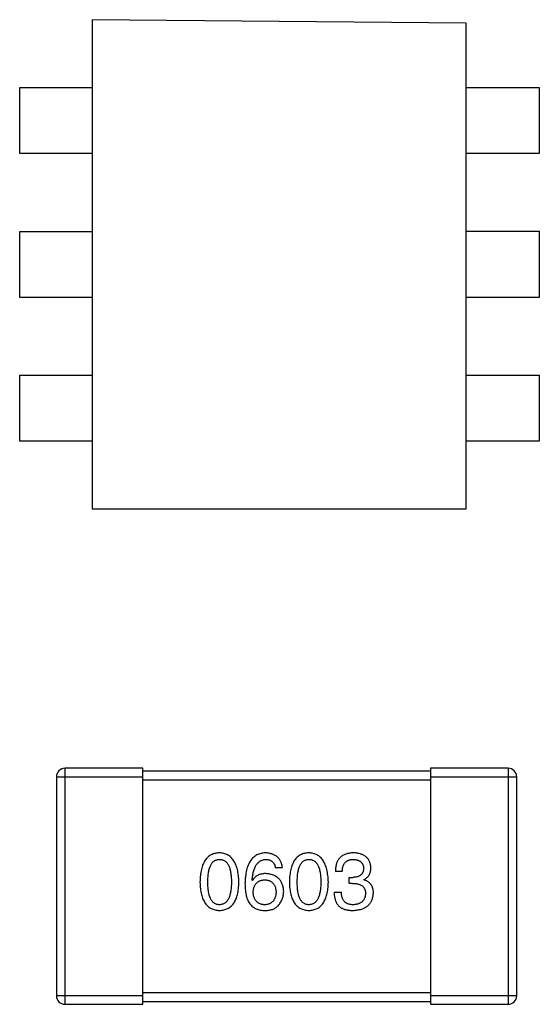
# Model space of a CAD drawing. Header units: millimetres. Extents: x 170 to 326, y 157 to 284.
# Tile 108 of 117: x 294.96 to 296.76, y 253.36 to 256.78. Entities that reach past the tile are written whole.
import ezdxf

# ---------------------------------------------------------------- set-up
doc = ezdxf.new("R2010")
doc.units = ezdxf.units.MM
doc.header["$LTSCALE"] = 30.734
doc.layers.get('0').update_dxf_attribs({"linetype": 'CONTINUOUS'})

msp = doc.modelspace()

# ---------------------------------------------------------------- linework, layer by layer
at = {"linetype": 'Continuous'}
for p, q in [((296.5076, 256.7639), (295.2076, 256.7763)), ((295.2076, 256.7763), (295.2076, 255.0763)), ((296.5076, 255.0763), (296.5076, 256.7639)), ((294.9555, 256.5409), (295.2076, 256.5409)), ((294.9555, 256.3115), (294.9555, 256.5409)), ((296.5076, 256.5409), (296.7619, 256.5409)), ((296.7619, 256.5409), (296.7619, 256.3115)), ((295.2076, 256.3115), (294.9555, 256.3115)), ((296.7619, 256.3115), (296.5076, 256.3115)), ((294.9555, 256.0409), (295.2076, 256.0409)), ((294.9555, 255.8115), (294.9555, 256.0409)), ((296.5076, 256.041), (296.7619, 256.041)), ((296.7619, 256.041), (296.7619, 255.8116)), ((295.2076, 255.8115), (294.9555, 255.8115)), ((296.7619, 255.8116), (296.5076, 255.8116)), ((294.9555, 255.5409), (295.2076, 255.5409)), ((294.9555, 255.3115), (294.9555, 255.5409)), ((296.5076, 255.541), (296.7619, 255.541)), ((296.7619, 255.541), (296.7619, 255.3116)), ((295.2076, 255.3115), (294.9555, 255.3115)), ((296.7619, 255.3116), (296.5076, 255.3116)), ((295.2076, 255.0763), (296.5076, 255.0763)), ((295.3832, 254.1752), (295.1132, 254.1752)), ((295.1132, 253.3552), (295.1132, 254.1752)), ((295.3832, 253.3552), (295.3832, 254.1752)), ((296.3832, 254.1652), (295.3832, 254.1652)), ((296.6532, 254.1752), (296.3832, 254.1752)), ((296.3832, 254.1752), (296.3832, 253.3552)), ((296.6532, 254.1752), (296.6532, 253.3552)), ((295.0832, 254.1452), (295.3832, 254.1452)), ((295.0832, 254.1452), (295.0832, 253.3852)), ((295.3832, 254.1352), (296.3832, 254.1352)), ((296.3832, 254.1452), (296.6832, 254.1452)), ((296.6832, 253.3852), (296.6832, 254.1452)), ((295.8688, 253.829), (295.8448, 253.829)), ((296.0769, 253.817), (296.0529, 253.817)), ((295.765, 253.7853), (295.7639, 253.7864)), ((296.101, 253.7962), (296.1141, 253.7962)), ((296.101, 253.7755), (296.101, 253.7962)), ((296.113, 253.7755), (296.101, 253.7755)), ((296.1523, 253.7886), (296.1523, 253.7875)), ((296.0485, 253.7449), (296.0737, 253.7449)), ((295.3832, 253.3852), (295.0832, 253.3852)), ((296.3832, 253.3952), (295.3832, 253.3952)), ((295.3832, 253.3652), (296.3832, 253.3652)), ((296.6832, 253.3852), (296.3832, 253.3852)), ((295.1132, 253.3552), (295.3832, 253.3552)), ((296.3832, 253.3552), (296.6532, 253.3552))]:
    msp.add_line(p, q, dxfattribs=at)
for centre, start, end in [((295.1132, 254.1452), 90, 180), ((296.6532, 254.1452), 0, 90), ((295.1132, 253.3852), 180, 270), ((296.6532, 253.3852), 270, 0)]:
    msp.add_arc(centre, 0.03, start, end, dxfattribs=at)
for points, knots in [([(295.65, 253.8815), (295.6473, 253.8814), (295.6421, 253.8811), (295.6346, 253.8798), (295.6276, 253.8777), (295.6211, 253.8749), (295.6151, 253.8712), (295.6096, 253.8667), (295.6045, 253.8615), (295.6001, 253.8555), (295.5961, 253.8487), (295.5926, 253.8411), (295.5896, 253.8328), (295.5871, 253.8237), (295.5851, 253.8138), (295.5836, 253.8032), (295.5826, 253.7918), (295.5824, 253.7839), (295.5822, 253.7798)], [0, 0, 0, 0, 0.057911, 0.113262, 0.165956, 0.217443, 0.268511, 0.319665, 0.372, 0.426129, 0.483365, 0.543779, 0.607756, 0.676562, 0.749704, 0.827713, 0.911177, 1, 1, 1, 1]), ([(295.7177, 253.7798), (295.7176, 253.7839), (295.7172, 253.7917), (295.7161, 253.803), (295.7145, 253.8135), (295.7124, 253.8233), (295.7099, 253.8324), (295.7069, 253.8407), (295.7034, 253.8482), (295.6993, 253.855), (295.6948, 253.861), (295.6899, 253.8663), (295.6844, 253.8707), (295.6784, 253.8745), (295.672, 253.8774), (295.6651, 253.8796), (295.6577, 253.881), (295.6526, 253.8813), (295.65, 253.8815)], [0, 0, 0, 0, 0.088475, 0.171606, 0.249595, 0.322626, 0.391327, 0.455765, 0.516374, 0.573675, 0.628522, 0.681161, 0.732559, 0.783563, 0.83504, 0.887639, 0.942585, 1, 1, 1, 1]), ([(295.8109, 253.8815), (295.808, 253.8813), (295.8025, 253.881), (295.7945, 253.8795), (295.7871, 253.8772), (295.7801, 253.8742), (295.7737, 253.8703), (295.7678, 253.8656), (295.7624, 253.8602), (295.7577, 253.8539), (295.7534, 253.8468), (295.7497, 253.8389), (295.7465, 253.8303), (295.7439, 253.8209), (295.7418, 253.8106), (295.7403, 253.7996), (295.7391, 253.7878), (295.7389, 253.7797), (295.7387, 253.7755)], [0, 0, 0, 0, 0.058957, 0.115262, 0.16907, 0.221312, 0.273147, 0.324961, 0.377649, 0.432026, 0.488925, 0.549039, 0.612912, 0.680653, 0.753056, 0.830314, 0.912483, 1, 1, 1, 1]), ([(295.8688, 253.829), (295.8685, 253.831), (295.8681, 253.8349), (295.8668, 253.8405), (295.8652, 253.8458), (295.8632, 253.8507), (295.8609, 253.8553), (295.8582, 253.8595), (295.8551, 253.8633), (295.8517, 253.8668), (295.8478, 253.8699), (295.8436, 253.8727), (295.8391, 253.8751), (295.8341, 253.8771), (295.8288, 253.8787), (295.8232, 253.88), (295.8171, 253.881), (295.813, 253.8813), (295.8109, 253.8815)], [0, 0, 0, 0, 0.06947, 0.136096, 0.199592, 0.260665, 0.319672, 0.377156, 0.433415, 0.489984, 0.546535, 0.604276, 0.663499, 0.725182, 0.788953, 0.855683, 0.926216, 1, 1, 1, 1]), ([(295.9608, 253.8815), (295.9582, 253.8814), (295.953, 253.8811), (295.9455, 253.8798), (295.9385, 253.8777), (295.932, 253.8749), (295.9259, 253.8712), (295.9204, 253.8667), (295.9154, 253.8615), (295.9109, 253.8555), (295.9069, 253.8487), (295.9035, 253.8411), (295.9005, 253.8328), (295.898, 253.8237), (295.896, 253.8138), (295.8945, 253.8032), (295.8935, 253.7918), (295.8932, 253.7839), (295.8931, 253.7798)], [0, 0, 0, 0, 0.057911, 0.113262, 0.165956, 0.217443, 0.268511, 0.319665, 0.372, 0.426129, 0.483365, 0.543779, 0.607756, 0.676562, 0.749704, 0.827713, 0.911177, 1, 1, 1, 1]), ([(296.0286, 253.7798), (296.0284, 253.7839), (296.0281, 253.7917), (296.0269, 253.803), (296.0253, 253.8135), (296.0233, 253.8233), (296.0208, 253.8324), (296.0177, 253.8407), (296.0142, 253.8482), (296.0102, 253.855), (296.0057, 253.861), (296.0007, 253.8663), (295.9953, 253.8707), (295.9893, 253.8745), (295.9829, 253.8774), (295.976, 253.8796), (295.9686, 253.881), (295.9635, 253.8813), (295.9608, 253.8815)], [0, 0, 0, 0, 0.088475, 0.171606, 0.249595, 0.322626, 0.391327, 0.455765, 0.516374, 0.573675, 0.628522, 0.681161, 0.732559, 0.783563, 0.83504, 0.887639, 0.942585, 1, 1, 1, 1]), ([(296.1163, 253.8815), (296.1138, 253.8814), (296.1089, 253.8813), (296.1018, 253.8803), (296.0951, 253.879), (296.089, 253.8771), (296.0833, 253.8749), (296.0782, 253.872), (296.0734, 253.8687), (296.0692, 253.8649), (296.0654, 253.8606), (296.0622, 253.8558), (296.0595, 253.8505), (296.0571, 253.8447), (296.0553, 253.8385), (296.054, 253.8318), (296.0531, 253.8245), (296.053, 253.8196), (296.0529, 253.817)], [0, 0, 0, 0, 0.073232, 0.142595, 0.207997, 0.270074, 0.329156, 0.386529, 0.441846, 0.496976, 0.551877, 0.607941, 0.665637, 0.725446, 0.788542, 0.855101, 0.925196, 1, 1, 1, 1]), ([(296.1764, 253.8301), (296.1762, 253.8321), (296.1759, 253.836), (296.1748, 253.8416), (296.1734, 253.8469), (296.1715, 253.8518), (296.1692, 253.8563), (296.1665, 253.8604), (296.1633, 253.8642), (296.1597, 253.8676), (296.1558, 253.8707), (296.1513, 253.8733), (296.1465, 253.8757), (296.1413, 253.8775), (296.1356, 253.8791), (296.1295, 253.8803), (296.123, 253.8811), (296.1186, 253.8814), (296.1163, 253.8815)], [0, 0, 0, 0, 0.067521, 0.132139, 0.193339, 0.252064, 0.309083, 0.364848, 0.420021, 0.475612, 0.532002, 0.589602, 0.649896, 0.712634, 0.778603, 0.848416, 0.922155, 1, 1, 1, 1]), ([(295.6095, 253.7798), (295.6096, 253.783), (295.6096, 253.7892), (295.6101, 253.7981), (295.6109, 253.8064), (295.6119, 253.8141), (295.6134, 253.8212), (295.6151, 253.8277), (295.6171, 253.8335), (295.6195, 253.8388), (295.6222, 253.8434), (295.6252, 253.8475), (295.6285, 253.8509), (295.6322, 253.8537), (295.6362, 253.8559), (295.6405, 253.8574), (295.6451, 253.8583), (295.6483, 253.8585), (295.65, 253.8585)], [0, 0, 0, 0, 0.096452, 0.187278, 0.271765, 0.350519, 0.423437, 0.491321, 0.554011, 0.612224, 0.666281, 0.717003, 0.764884, 0.811423, 0.856783, 0.902993, 0.950236, 1, 1, 1, 1]), ([(295.65, 253.8585), (295.6517, 253.8585), (295.6549, 253.8583), (295.6597, 253.8574), (295.6641, 253.8559), (295.6682, 253.8537), (295.672, 253.8509), (295.6754, 253.8475), (295.6785, 253.8434), (295.6813, 253.8388), (295.6837, 253.8335), (295.6858, 253.8277), (295.6876, 253.8212), (295.689, 253.8141), (295.6901, 253.8064), (295.6909, 253.7981), (295.6914, 253.7892), (295.6915, 253.783), (295.6915, 253.7798)], [0, 0, 0, 0, 0.050604, 0.098688, 0.145699, 0.191791, 0.238625, 0.286717, 0.337546, 0.391814, 0.449755, 0.512106, 0.579685, 0.652048, 0.730262, 0.814146, 0.904281, 1, 1, 1, 1]), ([(295.7639, 253.7864), (295.7641, 253.7892), (295.7645, 253.7947), (295.7655, 253.8027), (295.7668, 253.8101), (295.7683, 253.817), (295.7702, 253.8234), (295.7724, 253.8293), (295.7749, 253.8346), (295.7777, 253.8394), (295.7808, 253.8436), (295.7842, 253.8474), (295.7879, 253.8506), (295.7919, 253.8533), (295.7962, 253.8555), (295.8008, 253.857), (295.8057, 253.8582), (295.8091, 253.8584), (295.8109, 253.8585)], [0, 0, 0, 0, 0.089218, 0.173709, 0.252753, 0.326963, 0.397099, 0.462534, 0.524018, 0.582178, 0.637235, 0.689955, 0.741228, 0.791618, 0.841661, 0.892925, 0.945259, 1, 1, 1, 1]), ([(295.8109, 253.8585), (295.8131, 253.8585), (295.8175, 253.8583), (295.8236, 253.8569), (295.829, 253.8546), (295.8337, 253.8513), (295.8376, 253.847), (295.8408, 253.8419), (295.8433, 253.8358), (295.8442, 253.8314), (295.8448, 253.829)], [0, 0, 0, 0, 0.136586, 0.261496, 0.378089, 0.490612, 0.605522, 0.725767, 0.8561, 1, 1, 1, 1]), ([(295.9204, 253.7798), (295.9204, 253.783), (295.9205, 253.7892), (295.921, 253.7981), (295.9217, 253.8064), (295.9228, 253.8141), (295.9243, 253.8212), (295.9259, 253.8277), (295.928, 253.8335), (295.9304, 253.8388), (295.9331, 253.8434), (295.936, 253.8475), (295.9394, 253.8509), (295.9431, 253.8537), (295.9471, 253.8559), (295.9514, 253.8574), (295.956, 253.8583), (295.9592, 253.8585), (295.9608, 253.8585)], [0, 0, 0, 0, 0.096452, 0.187278, 0.271765, 0.350519, 0.423437, 0.491321, 0.554011, 0.612224, 0.666281, 0.717003, 0.764884, 0.811423, 0.856783, 0.902993, 0.950236, 1, 1, 1, 1]), ([(295.9608, 253.8585), (295.9625, 253.8585), (295.9658, 253.8583), (295.9706, 253.8574), (295.975, 253.8559), (295.9791, 253.8537), (295.9828, 253.8509), (295.9863, 253.8475), (295.9894, 253.8434), (295.9922, 253.8388), (295.9946, 253.8335), (295.9967, 253.8277), (295.9984, 253.8212), (295.9999, 253.8141), (296.001, 253.8064), (296.0018, 253.7981), (296.0023, 253.7892), (296.0023, 253.783), (296.0024, 253.7798)], [0, 0, 0, 0, 0.050604, 0.098688, 0.145699, 0.191791, 0.238625, 0.286717, 0.337546, 0.391814, 0.449755, 0.512106, 0.579685, 0.652048, 0.730262, 0.814146, 0.904281, 1, 1, 1, 1]), ([(296.0769, 253.817), (296.077, 253.8187), (296.0771, 253.8219), (296.0777, 253.8266), (296.0785, 253.8311), (296.0796, 253.8351), (296.0811, 253.8389), (296.0828, 253.8423), (296.0847, 253.8454), (296.087, 253.8482), (296.0895, 253.8507), (296.0924, 253.8528), (296.0955, 253.8546), (296.0989, 253.856), (296.1026, 253.8572), (296.1065, 253.858), (296.1108, 253.8584), (296.1137, 253.8585), (296.1152, 253.8585)], [0, 0, 0, 0, 0.078134, 0.15164, 0.221358, 0.286689, 0.348614, 0.407697, 0.464247, 0.520153, 0.574432, 0.629291, 0.684538, 0.742032, 0.801329, 0.863637, 0.930123, 1, 1, 1, 1]), ([(296.1152, 253.8585), (296.1166, 253.8585), (296.1192, 253.8584), (296.1231, 253.8579), (296.1267, 253.8572), (296.1301, 253.8563), (296.1333, 253.8552), (296.1361, 253.8538), (296.1388, 253.8522), (296.1412, 253.8504), (296.1433, 253.8484), (296.1452, 253.8461), (296.1469, 253.8436), (296.1482, 253.8409), (296.1494, 253.838), (296.1503, 253.8348), (296.1509, 253.8314), (296.1511, 253.8291), (296.1512, 253.8279)], [0, 0, 0, 0, 0.078051, 0.151197, 0.220412, 0.286742, 0.34933, 0.409464, 0.467368, 0.52298, 0.578639, 0.633998, 0.690142, 0.746855, 0.805868, 0.867776, 0.932345, 1, 1, 1, 1]), ([(296.1512, 253.8279), (296.1512, 253.8267), (296.151, 253.8243), (296.1505, 253.8208), (296.1497, 253.8175), (296.1486, 253.8145), (296.1472, 253.8117), (296.1455, 253.8091), (296.1436, 253.8068), (296.1414, 253.8046), (296.139, 253.8028), (296.1362, 253.8011), (296.1332, 253.7997), (296.1299, 253.7986), (296.1263, 253.7976), (296.1225, 253.7969), (296.1184, 253.7964), (296.1155, 253.7963), (296.1141, 253.7962)], [0, 0, 0, 0, 0.067741, 0.131599, 0.192143, 0.249977, 0.306453, 0.361639, 0.416449, 0.471489, 0.527582, 0.584873, 0.644974, 0.70814, 0.77492, 0.845909, 0.920585, 1, 1, 1, 1]), ([(296.1523, 253.7886), (296.1543, 253.7895), (296.158, 253.7914), (296.1629, 253.7951), (296.1671, 253.7995), (296.1706, 253.8044), (296.1732, 253.81), (296.1751, 253.8161), (296.1762, 253.8229), (296.1763, 253.8277), (296.1764, 253.8301)], [0, 0, 0, 0, 0.125227, 0.244792, 0.361427, 0.478215, 0.59667, 0.722058, 0.856314, 1, 1, 1, 1]), ([(295.5822, 253.7798), (295.5824, 253.7759), (295.5826, 253.7683), (295.5836, 253.7572), (295.5851, 253.7469), (295.5871, 253.7374), (295.5896, 253.7286), (295.5926, 253.7205), (295.5961, 253.7132), (295.6001, 253.7067), (295.6045, 253.7008), (295.6096, 253.6957), (295.6151, 253.6914), (295.6211, 253.6879), (295.6276, 253.6851), (295.6346, 253.6831), (295.6421, 253.6818), (295.6473, 253.6816), (295.65, 253.6815)], [0, 0, 0, 0, 0.087693, 0.170223, 0.247496, 0.319826, 0.387768, 0.451403, 0.511459, 0.568358, 0.622671, 0.675251, 0.726739, 0.778422, 0.830759, 0.884394, 0.940865, 1, 1, 1, 1]), ([(295.65, 253.7012), (295.6483, 253.7012), (295.6451, 253.7014), (295.6405, 253.7023), (295.6362, 253.7038), (295.6322, 253.706), (295.6285, 253.7088), (295.6252, 253.7122), (295.6222, 253.7163), (295.6195, 253.7209), (295.6171, 253.7262), (295.6151, 253.732), (295.6134, 253.7385), (295.6119, 253.7456), (295.6109, 253.7533), (295.6101, 253.7616), (295.6096, 253.7705), (295.6096, 253.7767), (295.6095, 253.7798)], [0, 0, 0, 0, 0.049766, 0.097012, 0.143225, 0.188786, 0.235079, 0.282962, 0.333687, 0.387747, 0.445963, 0.508657, 0.576545, 0.649868, 0.72822, 0.812712, 0.903543, 1, 1, 1, 1]), ([(295.65, 253.6815), (295.6526, 253.6816), (295.6578, 253.6818), (295.6653, 253.6831), (295.6723, 253.6851), (295.6788, 253.6879), (295.6849, 253.6914), (295.6904, 253.6957), (295.6954, 253.7008), (295.6999, 253.7066), (295.7039, 253.7132), (295.7073, 253.7205), (295.7103, 253.7286), (295.7128, 253.7374), (295.7149, 253.7469), (295.7163, 253.7572), (295.7173, 253.7683), (295.7176, 253.7759), (295.7177, 253.7798)], [0, 0, 0, 0, 0.059134, 0.115603, 0.169236, 0.221572, 0.273254, 0.32474, 0.377319, 0.431815, 0.488555, 0.548609, 0.612242, 0.680182, 0.75251, 0.829782, 0.91231, 1, 1, 1, 1]), ([(295.6915, 253.7798), (295.6915, 253.7767), (295.6914, 253.7706), (295.6909, 253.7618), (295.6901, 253.7536), (295.689, 253.746), (295.6876, 253.739), (295.6858, 253.7325), (295.6837, 253.7267), (295.6813, 253.7214), (295.6785, 253.7168), (295.6754, 253.7127), (295.672, 253.7092), (295.6682, 253.7064), (295.6641, 253.7042), (295.6597, 253.7025), (295.6549, 253.7015), (295.6517, 253.7013), (295.65, 253.7012)], [0, 0, 0, 0, 0.094834, 0.184067, 0.267029, 0.344713, 0.417334, 0.484367, 0.546941, 0.604717, 0.65953, 0.710539, 0.759381, 0.806382, 0.853027, 0.900623, 0.949121, 1, 1, 1, 1]), ([(295.7387, 253.7755), (295.7388, 253.7719), (295.7388, 253.765), (295.7396, 253.755), (295.7406, 253.7456), (295.7422, 253.7368), (295.7441, 253.7286), (295.7466, 253.7211), (295.7495, 253.7141), (295.7518, 253.7098), (295.7529, 253.7077)], [0, 0, 0, 0, 0.151498, 0.29521, 0.430242, 0.557137, 0.677306, 0.790845, 0.898111, 1, 1, 1, 1]), ([(295.8109, 253.8094), (295.8082, 253.8093), (295.8031, 253.8092), (295.7958, 253.808), (295.7891, 253.8061), (295.783, 253.8035), (295.7775, 253.8001), (295.7726, 253.7959), (295.7684, 253.791), (295.7661, 253.7872), (295.765, 253.7853)], [0, 0, 0, 0, 0.144617, 0.279572, 0.40596, 0.526097, 0.64389, 0.760003, 0.877724, 1, 1, 1, 1]), ([(295.7672, 253.7449), (295.7673, 253.7465), (295.7675, 253.7498), (295.7682, 253.7546), (295.7692, 253.759), (295.7704, 253.7631), (295.772, 253.7669), (295.7738, 253.7703), (295.7759, 253.7735), (295.7783, 253.7763), (295.781, 253.7789), (295.784, 253.781), (295.7872, 253.783), (295.7907, 253.7845), (295.7946, 253.7858), (295.7987, 253.7867), (295.803, 253.7873), (295.806, 253.7874), (295.8076, 253.7875)], [0, 0, 0, 0, 0.076072, 0.148369, 0.216753, 0.281358, 0.342792, 0.401604, 0.458929, 0.514444, 0.569818, 0.625343, 0.681554, 0.739608, 0.800134, 0.863477, 0.929547, 1, 1, 1, 1]), ([(295.8076, 253.7875), (295.8091, 253.7874), (295.812, 253.7873), (295.8163, 253.7867), (295.8203, 253.7858), (295.824, 253.7846), (295.8274, 253.783), (295.8306, 253.7812), (295.8334, 253.7791), (295.8361, 253.7766), (295.8384, 253.7738), (295.8405, 253.7708), (295.8422, 253.7674), (295.8438, 253.7637), (295.8449, 253.7597), (295.8459, 253.7554), (295.8466, 253.7508), (295.8468, 253.7476), (295.8469, 253.746)], [0, 0, 0, 0, 0.069884, 0.136529, 0.199638, 0.259844, 0.317774, 0.374356, 0.430026, 0.485148, 0.5409, 0.597889, 0.657472, 0.718614, 0.783613, 0.85129, 0.923712, 1, 1, 1, 1]), ([(295.8732, 253.7471), (295.873, 253.7494), (295.8728, 253.754), (295.8718, 253.7606), (295.8704, 253.7668), (295.8686, 253.7726), (295.8663, 253.778), (295.8635, 253.783), (295.8603, 253.7876), (295.8566, 253.7917), (295.8524, 253.7953), (295.8478, 253.7987), (295.8428, 253.8015), (295.8373, 253.8039), (295.8313, 253.806), (295.8249, 253.8075), (295.818, 253.8087), (295.8133, 253.8091), (295.8109, 253.8094)], [0, 0, 0, 0, 0.071527, 0.139094, 0.20346, 0.264939, 0.323904, 0.381383, 0.437591, 0.493343, 0.549401, 0.606085, 0.664838, 0.725424, 0.788712, 0.855452, 0.925772, 1, 1, 1, 1]), ([(295.8931, 253.7798), (295.8932, 253.7759), (295.8935, 253.7683), (295.8945, 253.7572), (295.896, 253.7469), (295.898, 253.7374), (295.9005, 253.7286), (295.9035, 253.7205), (295.9069, 253.7132), (295.911, 253.7067), (295.9154, 253.7008), (295.9204, 253.6957), (295.926, 253.6914), (295.932, 253.6879), (295.9385, 253.6851), (295.9455, 253.6831), (295.953, 253.6818), (295.9582, 253.6816), (295.9608, 253.6815)], [0, 0, 0, 0, 0.087693, 0.170223, 0.247496, 0.319826, 0.387768, 0.451403, 0.511459, 0.568358, 0.622671, 0.675251, 0.726739, 0.778422, 0.830759, 0.884394, 0.940865, 1, 1, 1, 1]), ([(295.9608, 253.7012), (295.9592, 253.7012), (295.956, 253.7014), (295.9514, 253.7023), (295.947, 253.7038), (295.9431, 253.706), (295.9394, 253.7088), (295.936, 253.7122), (295.9331, 253.7163), (295.9304, 253.7209), (295.928, 253.7262), (295.9259, 253.732), (295.9243, 253.7385), (295.9228, 253.7456), (295.9217, 253.7533), (295.921, 253.7616), (295.9205, 253.7705), (295.9204, 253.7767), (295.9204, 253.7798)], [0, 0, 0, 0, 0.049766, 0.097012, 0.143225, 0.188786, 0.235079, 0.282962, 0.333687, 0.387747, 0.445963, 0.508657, 0.576545, 0.649868, 0.72822, 0.812712, 0.903543, 1, 1, 1, 1]), ([(295.9608, 253.6815), (295.9635, 253.6816), (295.9687, 253.6818), (295.9762, 253.6831), (295.9832, 253.6851), (295.9897, 253.6879), (295.9957, 253.6914), (296.0013, 253.6957), (296.0063, 253.7008), (296.0108, 253.7066), (296.0147, 253.7132), (296.0182, 253.7205), (296.0212, 253.7286), (296.0237, 253.7374), (296.0257, 253.7469), (296.0272, 253.7572), (296.0282, 253.7683), (296.0285, 253.7759), (296.0286, 253.7798)], [0, 0, 0, 0, 0.059134, 0.115603, 0.169236, 0.221572, 0.273254, 0.32474, 0.377319, 0.431815, 0.488555, 0.548609, 0.612242, 0.680182, 0.75251, 0.829782, 0.91231, 1, 1, 1, 1]), ([(296.0024, 253.7798), (296.0023, 253.7767), (296.0023, 253.7706), (296.0018, 253.7618), (296.001, 253.7536), (295.9999, 253.746), (295.9984, 253.739), (295.9967, 253.7325), (295.9946, 253.7267), (295.9921, 253.7214), (295.9894, 253.7168), (295.9863, 253.7127), (295.9829, 253.7092), (295.9791, 253.7064), (295.975, 253.7042), (295.9706, 253.7025), (295.9658, 253.7015), (295.9625, 253.7013), (295.9608, 253.7012)], [0, 0, 0, 0, 0.094834, 0.184067, 0.267029, 0.344713, 0.417334, 0.484367, 0.546941, 0.604717, 0.65953, 0.710539, 0.759381, 0.806382, 0.853027, 0.900623, 0.949121, 1, 1, 1, 1]), ([(296.113, 253.7755), (296.1148, 253.7755), (296.1183, 253.7754), (296.1234, 253.7749), (296.1281, 253.7743), (296.1325, 253.7733), (296.1366, 253.772), (296.1403, 253.7705), (296.1436, 253.7686), (296.1466, 253.7665), (296.1493, 253.7641), (296.1516, 253.7614), (296.1535, 253.7585), (296.1551, 253.7552), (296.1563, 253.7516), (296.1572, 253.7478), (296.1577, 253.7437), (296.1578, 253.7409), (296.1578, 253.7394)], [0, 0, 0, 0, 0.082495, 0.159728, 0.232496, 0.300725, 0.365163, 0.425859, 0.483728, 0.538892, 0.592921, 0.646195, 0.699968, 0.754746, 0.811387, 0.870806, 0.933482, 1, 1, 1, 1]), ([(296.1851, 253.7427), (296.1851, 253.7441), (296.1851, 253.7469), (296.1846, 253.751), (296.1841, 253.7549), (296.1831, 253.7586), (296.182, 253.7621), (296.1806, 253.7654), (296.1789, 253.7685), (296.177, 253.7714), (296.1748, 253.7741), (296.1724, 253.7766), (296.1696, 253.7789), (296.1667, 253.7811), (296.1634, 253.783), (296.16, 253.7847), (296.1563, 253.7862), (296.1537, 253.7871), (296.1523, 253.7875)], [0, 0, 0, 0, 0.071215, 0.138707, 0.20396, 0.266995, 0.327734, 0.387609, 0.445602, 0.503345, 0.561136, 0.618597, 0.677672, 0.738255, 0.799989, 0.863961, 0.930555, 1, 1, 1, 1]), ([(295.8087, 253.7012), (295.8071, 253.7012), (295.804, 253.7013), (295.7995, 253.702), (295.7953, 253.7029), (295.7914, 253.7042), (295.7877, 253.7058), (295.7844, 253.7078), (295.7813, 253.71), (295.7786, 253.7126), (295.7761, 253.7155), (295.774, 253.7188), (295.772, 253.7223), (295.7705, 253.7262), (295.7692, 253.7304), (295.7682, 253.7349), (295.7675, 253.7398), (295.7673, 253.7431), (295.7672, 253.7449)], [0, 0, 0, 0, 0.070403, 0.137196, 0.200053, 0.260887, 0.31876, 0.37535, 0.430743, 0.485927, 0.541678, 0.598832, 0.657726, 0.719441, 0.783504, 0.851852, 0.923533, 1, 1, 1, 1]), ([(295.8469, 253.746), (295.8468, 253.7442), (295.8466, 253.7409), (295.8459, 253.736), (295.845, 253.7315), (295.8438, 253.7272), (295.8424, 253.7233), (295.8406, 253.7197), (295.8386, 253.7164), (295.8363, 253.7134), (295.8338, 253.7108), (295.831, 253.7084), (295.8279, 253.7064), (295.8246, 253.7047), (295.821, 253.7033), (295.8171, 253.7023), (295.813, 253.7015), (295.8101, 253.7013), (295.8087, 253.7012)], [0, 0, 0, 0, 0.078863, 0.153308, 0.223539, 0.289857, 0.35341, 0.413572, 0.471721, 0.528235, 0.584279, 0.638781, 0.69466, 0.751251, 0.809198, 0.869697, 0.933318, 1, 1, 1, 1]), ([(295.8535, 253.6979), (295.8551, 253.6996), (295.8582, 253.7031), (295.8622, 253.7086), (295.8656, 253.7145), (295.8684, 253.7205), (295.8705, 253.7268), (295.8721, 253.7333), (295.873, 253.7401), (295.8731, 253.7447), (295.8732, 253.7471)], [0, 0, 0, 0, 0.129393, 0.255335, 0.378531, 0.500878, 0.622934, 0.746191, 0.87096, 1, 1, 1, 1]), ([(296.0485, 253.7449), (296.0486, 253.7431), (296.0487, 253.7396), (296.0491, 253.7345), (296.0499, 253.7296), (296.0507, 253.725), (296.0518, 253.7206), (296.0531, 253.7164), (296.0547, 253.7125), (296.0564, 253.7088), (296.0583, 253.7054), (296.0605, 253.7021), (296.0629, 253.6992), (296.0655, 253.6965), (296.0683, 253.694), (296.0713, 253.6918), (296.0746, 253.6897), (296.0769, 253.6886), (296.078, 253.688)], [0, 0, 0, 0, 0.078937, 0.154495, 0.226898, 0.296844, 0.363348, 0.427781, 0.48946, 0.549586, 0.607902, 0.664733, 0.720805, 0.776157, 0.831175, 0.886736, 0.943094, 1, 1, 1, 1]), ([(296.1152, 253.7012), (296.1135, 253.7012), (296.1104, 253.7012), (296.1058, 253.7018), (296.1015, 253.7026), (296.0975, 253.7038), (296.0937, 253.7053), (296.0904, 253.7072), (296.0873, 253.7095), (296.0845, 253.712), (296.0821, 253.715), (296.0799, 253.7182), (296.0781, 253.7219), (296.0766, 253.7258), (296.0753, 253.7301), (296.0745, 253.7347), (296.0739, 253.7397), (296.0737, 253.7431), (296.0737, 253.7449)], [0, 0, 0, 0, 0.071272, 0.13882, 0.201858, 0.262757, 0.320043, 0.376709, 0.431462, 0.486034, 0.541209, 0.597703, 0.65589, 0.717768, 0.782056, 0.850407, 0.92277, 1, 1, 1, 1]), ([(296.1141, 253.6815), (296.1168, 253.6816), (296.1222, 253.6819), (296.1299, 253.6828), (296.1371, 253.6842), (296.1439, 253.686), (296.1501, 253.6883), (296.1558, 253.691), (296.1611, 253.6941), (296.1658, 253.6978), (296.17, 253.7019), (296.1737, 253.7064), (296.1769, 253.7113), (296.1796, 253.7168), (296.1818, 253.7226), (296.1834, 253.7289), (296.1846, 253.7356), (296.185, 253.7403), (296.1851, 253.7427)], [0, 0, 0, 0, 0.078078, 0.151942, 0.221594, 0.28726, 0.350176, 0.409768, 0.467648, 0.523784, 0.578904, 0.634014, 0.689819, 0.746826, 0.805875, 0.867063, 0.931764, 1, 1, 1, 1]), ([(295.7529, 253.7077), (295.7544, 253.7057), (295.7574, 253.7017), (295.7626, 253.6966), (295.7683, 253.6921), (295.7745, 253.6885), (295.7812, 253.6855), (295.7885, 253.6834), (295.7962, 253.6819), (295.8016, 253.6816), (295.8043, 253.6815)], [0, 0, 0, 0, 0.125033, 0.246266, 0.36603, 0.485265, 0.606781, 0.732144, 0.862551, 1, 1, 1, 1]), ([(296.1578, 253.7394), (296.1577, 253.7379), (296.1575, 253.7351), (296.1567, 253.731), (296.1557, 253.7271), (296.1544, 253.7235), (296.1528, 253.7202), (296.1509, 253.7171), (296.1486, 253.7143), (296.1461, 253.7117), (296.1433, 253.7095), (296.1401, 253.7075), (296.1367, 253.7057), (296.133, 253.7043), (296.1289, 253.7031), (296.1246, 253.7022), (296.12, 253.7015), (296.1168, 253.7013), (296.1152, 253.7012)], [0, 0, 0, 0, 0.068514, 0.133941, 0.195994, 0.255362, 0.312994, 0.369441, 0.424687, 0.480522, 0.537148, 0.594801, 0.654411, 0.716817, 0.781981, 0.850498, 0.923306, 1, 1, 1, 1]), ([(295.8043, 253.6815), (295.8071, 253.6814), (295.8125, 253.6813), (295.8203, 253.682), (295.8275, 253.6831), (295.834, 253.6849), (295.8399, 253.6872), (295.8451, 253.6902), (295.8497, 253.6936), (295.8522, 253.6965), (295.8535, 253.6979)], [0, 0, 0, 0, 0.156782, 0.301945, 0.436395, 0.561474, 0.678489, 0.78853, 0.894967, 1, 1, 1, 1]), ([(296.078, 253.688), (296.0792, 253.6875), (296.0815, 253.6864), (296.0853, 253.6851), (296.0893, 253.684), (296.0937, 253.6831), (296.0984, 253.6824), (296.1033, 253.6818), (296.1086, 253.6816), (296.1122, 253.6815), (296.1141, 253.6815)], [0, 0, 0, 0, 0.101955, 0.208983, 0.322698, 0.44339, 0.570851, 0.70629, 0.84885, 1, 1, 1, 1])]:
    msp.add_open_spline(points, degree=3, knots=knots, dxfattribs=at)

doc.saveas('drawing.dxf')
